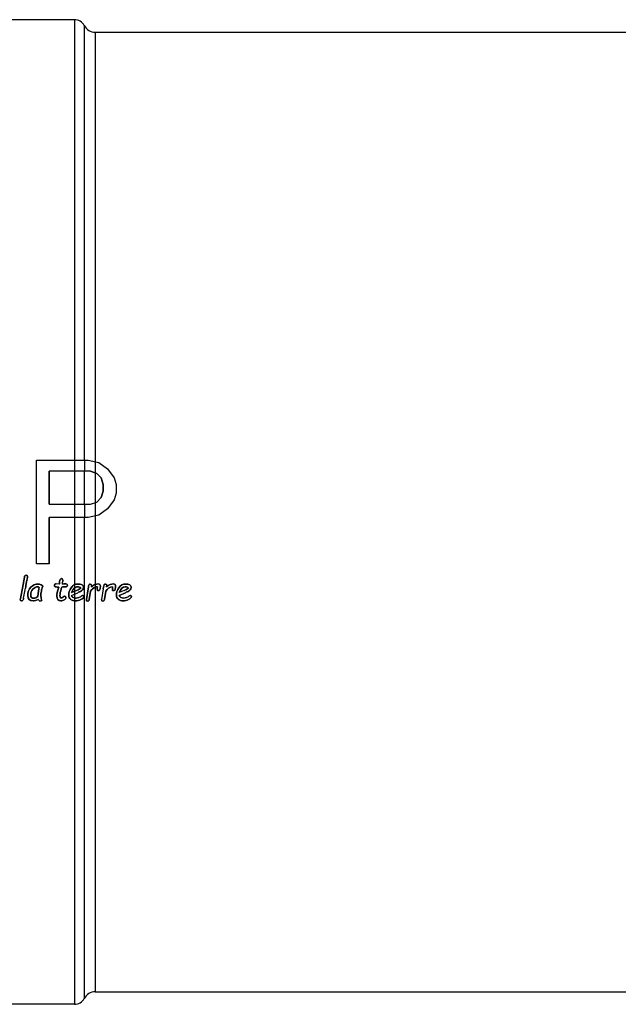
# Model space of a CAD drawing. Header units: millimetres. Extents: x 0 to 594, y 0 to 420.
# Tile 16 of 42: x 268 to 304, y 288 to 347. Entities that reach past the tile are written whole.
import ezdxf

# ---------------------------------------------------------------- set-up
doc = ezdxf.new("R2010")
doc.units = ezdxf.units.MM
doc.header["$LTSCALE"] = 32.67
doc.layers.get('0').update_dxf_attribs({"linetype": 'CONTINUOUS'})
for name, color, linetype in [('06_COURBES', 7, 'CONTINUOUS'), ('08_SURFACES', 7, 'CONTINUOUS'), ('AXES_REF', 7, 'CONTINUOUS')]:
    doc.layers.add(name, color=color, linetype=linetype)

msp = doc.modelspace()

# ---------------------------------------------------------------- linework, layer by layer
at = {"color": 7, "linetype": 'Continuous'}
msp.add_line((272.893, 346.375), (321.593, 346.375), dxfattribs=at)
at = {"layer": '06_COURBES', "color": 4, "linetype": 'Continuous'}
for p, q in [((269.346, 320.575), (272.471, 320.575)), ((269.346, 314.325), (269.346, 320.575)), ((272.471, 320.575), (273.123, 320.442)), ((272.602, 319.91), (270.128, 319.91)), ((270.128, 319.91), (270.128, 317.916)), ((272.992, 319.777), (272.602, 319.91)), ((273.123, 320.442), (273.643, 320.043)), ((273.643, 320.043), (274.034, 319.511)), ((273.253, 319.511), (272.992, 319.777)), ((273.383, 319.112), (273.253, 319.511)), ((274.034, 319.511), (274.164, 319.112)), ((273.253, 318.315), (273.383, 318.714)), ((273.383, 318.714), (273.383, 319.112)), ((274.164, 319.112), (274.164, 318.581)), ((272.992, 318.049), (273.253, 318.315)), ((274.034, 318.182), (273.643, 317.65)), ((274.164, 318.581), (274.034, 318.182)), ((270.128, 317.916), (272.602, 317.916)), ((272.602, 317.916), (272.992, 318.049)), ((273.643, 317.65), (273.123, 317.251)), ((272.471, 317.118), (270.128, 317.118)), ((270.128, 317.118), (270.128, 314.325)), ((273.123, 317.251), (272.471, 317.118)), ((270.128, 314.325), (269.346, 314.325)), ((268.626, 313.531), (268.511, 312.868)), ((268.511, 312.868), (268.409, 312.333)), ((268.58, 312.26), (268.694, 312.868)), ((270.731, 313.105), (270.538, 313.12)), ((270.761, 313.346), (270.746, 313.231)), ((270.914, 313.105), (270.932, 313.217)), ((271.018, 312.934), (271.11, 312.93)), ((272.467, 312.821), (272.364, 312.17)), ((273.019, 312.825), (273.014, 312.775)), ((273.031, 312.943), (273.021, 312.865)), ((273.192, 312.825), (273.202, 312.89)), ((273.382, 312.821), (273.279, 312.17)), ((273.933, 312.825), (273.929, 312.775)), ((273.946, 312.943), (273.936, 312.865)), ((274.107, 312.825), (274.117, 312.89)), ((271.458, 312.418), (271.839, 312.587)), ((271.774, 312.726), (271.47, 312.589)), ((272.538, 312.17), (272.616, 312.679)), ((273.453, 312.17), (273.531, 312.679)), ((274.33, 312.418), (274.712, 312.587)), ((274.647, 312.726), (274.342, 312.589)), ((269.669, 312.163), (269.665, 312.178))]:
    msp.add_line(p, q, dxfattribs=at)
for points in [[(268.665, 313.616), (268.645, 313.603), (268.633, 313.575), (268.626, 313.531)], [(268.732, 313.635), (268.707, 313.635), (268.684, 313.628), (268.665, 313.616)], [(268.72, 313.026), (268.781, 313.359), (268.812, 313.54), (268.812, 313.566)], [(268.812, 313.566), (268.812, 313.611), (268.785, 313.635), (268.732, 313.635)], [(270.796, 313.41), (270.776, 313.393), (270.765, 313.371), (270.761, 313.346)], [(270.865, 313.436), (270.839, 313.436), (270.815, 313.427), (270.796, 313.41)], [(270.944, 313.311), (270.944, 313.395), (270.918, 313.436), (270.865, 313.436)], [(268.694, 312.868), (268.701, 312.917), (268.71, 312.97), (268.72, 313.026)], [(269.018, 312.917), (268.888, 312.79), (268.824, 312.624), (268.824, 312.419)], [(269.009, 312.455), (269.009, 312.593), (269.054, 312.709), (269.143, 312.802)], [(269.446, 313.108), (269.291, 313.108), (269.148, 313.044), (269.018, 312.917)], [(269.143, 312.802), (269.232, 312.895), (269.329, 312.943), (269.433, 312.943)], [(269.433, 312.943), (269.455, 312.943), (269.487, 312.931), (269.526, 312.908)], [(269.632, 313.062), (269.568, 313.093), (269.505, 313.108), (269.446, 313.108)], [(269.526, 312.908), (269.482, 312.797), (269.455, 312.612), (269.446, 312.352)], [(269.728, 312.955), (269.728, 312.996), (269.696, 313.031), (269.632, 313.062)], [(269.65, 312.685), (269.673, 312.801), (269.69, 312.871), (269.703, 312.895)], [(269.703, 312.895), (269.72, 312.909), (269.728, 312.929), (269.728, 312.955)], [(270.462, 313.093), (270.443, 313.074), (270.434, 313.052), (270.434, 313.025)], [(270.434, 313.025), (270.434, 312.991), (270.443, 312.966), (270.463, 312.95)], [(270.538, 313.12), (270.506, 313.12), (270.481, 313.111), (270.462, 313.093)], [(270.463, 312.95), (270.482, 312.934), (270.56, 312.923), (270.694, 312.917)], [(270.657, 312.792), (270.608, 312.634), (270.584, 312.501), (270.584, 312.392)], [(270.694, 312.917), (270.682, 312.875), (270.67, 312.833), (270.657, 312.792)], [(270.739, 313.16), (270.737, 313.139), (270.734, 313.12), (270.731, 313.105)], [(270.746, 313.231), (270.742, 313.205), (270.74, 313.181), (270.739, 313.16)], [(270.771, 312.427), (270.771, 312.517), (270.797, 312.648), (270.848, 312.82)], [(270.848, 312.82), (270.86, 312.859), (270.87, 312.894), (270.878, 312.924)], [(270.878, 312.924), (270.925, 312.93), (270.972, 312.935), (271.018, 312.934)], [(271.047, 313.12), (271.041, 313.12), (270.997, 313.115), (270.914, 313.105)], [(270.932, 313.217), (270.94, 313.255), (270.944, 313.287), (270.944, 313.311)], [(271.18, 313.101), (271.156, 313.114), (271.111, 313.12), (271.047, 313.12)], [(271.11, 312.93), (271.139, 312.93), (271.164, 312.939), (271.184, 312.958)], [(271.216, 313.031), (271.216, 313.065), (271.204, 313.088), (271.18, 313.101)], [(271.184, 312.958), (271.205, 312.976), (271.216, 313), (271.216, 313.031)], [(271.45, 312.889), (271.346, 312.742), (271.295, 312.593), (271.295, 312.441)], [(271.852, 313.108), (271.687, 313.108), (271.553, 313.035), (271.45, 312.889)], [(271.47, 312.589), (271.554, 312.823), (271.673, 312.941), (271.826, 312.941)], [(272.037, 312.867), (271.989, 312.831), (271.902, 312.784), (271.774, 312.726)], [(271.826, 312.941), (271.921, 312.941), (271.991, 312.916), (272.037, 312.867)], [(272.102, 313.053), (272.044, 313.09), (271.961, 313.108), (271.852, 313.108)], [(272.188, 312.898), (272.188, 312.965), (272.16, 313.016), (272.102, 313.053)], [(272.132, 312.756), (272.169, 312.795), (272.188, 312.842), (272.188, 312.898)], [(272.526, 313.071), (272.51, 313.053), (272.491, 312.969), (272.467, 312.821)], [(272.597, 313.099), (272.565, 313.099), (272.542, 313.09), (272.526, 313.071)], [(272.671, 312.995), (272.671, 313.064), (272.646, 313.099), (272.597, 313.099)], [(272.616, 312.679), (272.707, 312.835), (272.845, 312.923), (273.031, 312.943)], [(273.09, 313.119), (272.942, 313.119), (272.801, 313.06), (272.667, 312.945)], [(272.667, 312.945), (272.669, 312.963), (272.671, 312.98), (272.671, 312.995)], [(273.014, 312.775), (273.014, 312.73), (273.035, 312.709), (273.08, 312.709)], [(273.021, 312.865), (273.02, 312.848), (273.019, 312.835), (273.019, 312.825)], [(273.209, 312.973), (273.209, 313.069), (273.169, 313.119), (273.09, 313.119)], [(273.158, 312.748), (273.177, 312.774), (273.189, 312.8), (273.192, 312.825)], [(273.202, 312.89), (273.206, 312.92), (273.209, 312.947), (273.209, 312.973)], [(273.441, 313.071), (273.425, 313.053), (273.406, 312.969), (273.382, 312.821)], [(273.511, 313.099), (273.48, 313.099), (273.457, 313.09), (273.441, 313.071)], [(273.586, 312.995), (273.586, 313.064), (273.561, 313.099), (273.511, 313.099)], [(273.531, 312.679), (273.622, 312.835), (273.76, 312.923), (273.946, 312.943)], [(274.005, 313.119), (273.857, 313.119), (273.716, 313.06), (273.582, 312.945)], [(273.582, 312.945), (273.584, 312.963), (273.586, 312.98), (273.586, 312.995)], [(273.929, 312.775), (273.929, 312.73), (273.95, 312.709), (273.995, 312.709)], [(273.936, 312.865), (273.934, 312.848), (273.933, 312.835), (273.933, 312.825)], [(274.124, 312.973), (274.124, 313.069), (274.084, 313.119), (274.005, 313.119)], [(274.073, 312.748), (274.091, 312.774), (274.104, 312.8), (274.107, 312.825)], [(274.117, 312.89), (274.121, 312.92), (274.124, 312.947), (274.124, 312.973)], [(274.323, 312.889), (274.219, 312.742), (274.168, 312.593), (274.168, 312.441)], [(274.725, 313.108), (274.56, 313.108), (274.426, 313.035), (274.323, 312.889)], [(274.342, 312.589), (274.427, 312.823), (274.546, 312.941), (274.699, 312.941)], [(274.91, 312.867), (274.862, 312.831), (274.775, 312.784), (274.647, 312.726)], [(274.699, 312.941), (274.793, 312.941), (274.864, 312.916), (274.91, 312.867)], [(274.974, 313.053), (274.917, 313.09), (274.833, 313.108), (274.725, 313.108)], [(275.061, 312.898), (275.061, 312.965), (275.032, 313.016), (274.974, 313.053)], [(275.004, 312.756), (275.042, 312.795), (275.061, 312.842), (275.061, 312.898)], [(268.409, 312.333), (268.391, 312.238), (268.381, 312.183), (268.381, 312.169)], [(268.552, 312.154), (268.56, 312.17), (268.57, 312.206), (268.58, 312.26)], [(268.824, 312.419), (268.824, 312.198), (268.939, 312.088), (269.172, 312.088)], [(269.186, 312.25), (269.067, 312.25), (269.009, 312.318), (269.009, 312.455)], [(269.172, 312.088), (269.228, 312.088), (269.324, 312.121), (269.458, 312.185)], [(269.446, 312.352), (269.364, 312.284), (269.278, 312.25), (269.186, 312.25)], [(269.458, 312.185), (269.469, 312.163), (269.488, 312.139), (269.513, 312.114)], [(269.617, 312.436), (269.617, 312.486), (269.628, 312.57), (269.65, 312.685)], [(269.665, 312.178), (269.633, 312.287), (269.617, 312.373), (269.617, 312.436)], [(270.584, 312.392), (270.584, 312.194), (270.664, 312.094), (270.824, 312.094)], [(270.845, 312.267), (270.795, 312.267), (270.771, 312.32), (270.771, 312.427)], [(270.953, 312.313), (270.93, 312.282), (270.893, 312.267), (270.845, 312.267)], [(271.043, 312.376), (271.015, 312.376), (270.985, 312.354), (270.953, 312.313)], [(271.027, 312.152), (271.096, 312.191), (271.13, 312.237), (271.13, 312.292)], [(271.101, 312.352), (271.083, 312.367), (271.064, 312.376), (271.043, 312.376)], [(271.13, 312.292), (271.13, 312.316), (271.12, 312.337), (271.101, 312.352)], [(271.295, 312.441), (271.295, 312.335), (271.332, 312.251), (271.407, 312.189)], [(271.407, 312.189), (271.481, 312.127), (271.584, 312.096), (271.717, 312.096)], [(271.744, 312.263), (271.606, 312.263), (271.512, 312.314), (271.458, 312.418)], [(271.916, 312.293), (271.849, 312.273), (271.792, 312.263), (271.744, 312.263)], [(271.839, 312.587), (271.91, 312.617), (271.966, 312.643), (272.01, 312.665)], [(272.052, 312.368), (272.028, 312.338), (271.982, 312.313), (271.916, 312.293)], [(272.01, 312.665), (272.054, 312.686), (272.095, 312.717), (272.132, 312.756)], [(272.037, 312.174), (272.145, 312.226), (272.2, 312.285), (272.2, 312.348)], [(272.128, 312.418), (272.102, 312.418), (272.077, 312.401), (272.052, 312.368)], [(272.179, 312.396), (272.165, 312.41), (272.148, 312.418), (272.128, 312.418)], [(272.2, 312.348), (272.2, 312.366), (272.192, 312.382), (272.179, 312.396)], [(273.08, 312.709), (273.113, 312.709), (273.139, 312.722), (273.158, 312.748)], [(273.995, 312.709), (274.028, 312.709), (274.054, 312.722), (274.073, 312.748)], [(274.168, 312.441), (274.168, 312.335), (274.205, 312.251), (274.28, 312.189)], [(274.28, 312.189), (274.354, 312.127), (274.457, 312.096), (274.59, 312.096)], [(274.617, 312.263), (274.479, 312.263), (274.384, 312.314), (274.33, 312.418)], [(274.789, 312.293), (274.722, 312.273), (274.665, 312.263), (274.617, 312.263)], [(274.712, 312.587), (274.782, 312.617), (274.839, 312.643), (274.883, 312.665)], [(274.924, 312.368), (274.9, 312.338), (274.855, 312.313), (274.789, 312.293)], [(274.883, 312.665), (274.926, 312.686), (274.967, 312.717), (275.004, 312.756)], [(274.909, 312.174), (275.017, 312.226), (275.072, 312.285), (275.072, 312.348)], [(275.001, 312.418), (274.975, 312.418), (274.95, 312.401), (274.924, 312.368)], [(275.052, 312.396), (275.038, 312.41), (275.021, 312.418), (275.001, 312.418)], [(275.072, 312.348), (275.072, 312.366), (275.065, 312.382), (275.052, 312.396)], [(268.381, 312.169), (268.381, 312.122), (268.407, 312.098), (268.459, 312.098)], [(268.459, 312.098), (268.482, 312.098), (268.501, 312.103), (268.517, 312.114)], [(268.517, 312.114), (268.533, 312.124), (268.545, 312.138), (268.552, 312.154)], [(269.513, 312.114), (269.539, 312.089), (269.556, 312.076), (269.566, 312.076)], [(269.566, 312.076), (269.621, 312.076), (269.655, 312.105), (269.669, 312.163)], [(270.824, 312.094), (270.891, 312.094), (270.958, 312.114), (271.027, 312.152)], [(271.717, 312.096), (271.822, 312.096), (271.929, 312.123), (272.037, 312.174)], [(272.364, 312.17), (272.355, 312.107), (272.377, 312.075), (272.431, 312.075)], [(272.431, 312.075), (272.492, 312.075), (272.528, 312.107), (272.538, 312.17)], [(273.279, 312.17), (273.27, 312.107), (273.292, 312.075), (273.346, 312.075)], [(273.346, 312.075), (273.407, 312.075), (273.443, 312.107), (273.453, 312.17)], [(274.59, 312.096), (274.695, 312.096), (274.802, 312.123), (274.909, 312.174)]]:
    msp.add_open_spline(points, degree=3, dxfattribs=at)
at = {"layer": '08_SURFACES', "color": 9, "linetype": 'Continuous'}
for p, q in [((271.643, 347.125), (271.643, 287.775)), ((272.232, 346.772), (272.232, 320.575)), ((272.893, 346.375), (272.893, 288.525)), ((272.254, 320.575), (272.254, 319.91)), ((272.232, 319.91), (272.232, 317.916)), ((272.254, 317.916), (272.254, 317.118)), ((272.232, 317.118), (272.232, 288.128))]:
    msp.add_line(p, q, dxfattribs=at)
at = {"layer": '08_SURFACES', "color": 7, "linetype": 'Continuous'}
for p, q in [((269.346, 320.575), (272.471, 320.575)), ((269.346, 314.325), (269.346, 320.575)), ((272.471, 320.575), (273.123, 320.442)), ((272.602, 319.91), (270.128, 319.91)), ((270.128, 317.916), (270.128, 319.91)), ((272.602, 319.91), (272.992, 319.777)), ((273.123, 320.442), (273.643, 320.043)), ((273.643, 320.043), (274.034, 319.511)), ((272.992, 319.777), (273.253, 319.511)), ((273.253, 319.511), (273.383, 319.112)), ((274.034, 319.511), (274.164, 319.112)), ((273.383, 318.714), (273.253, 318.315)), ((273.383, 319.112), (273.383, 318.714)), ((274.164, 319.112), (274.164, 318.581)), ((273.253, 318.315), (272.992, 318.049)), ((274.034, 318.182), (273.643, 317.65)), ((274.164, 318.581), (274.034, 318.182)), ((270.128, 317.916), (272.602, 317.916)), ((272.602, 317.916), (272.992, 318.049)), ((273.643, 317.65), (273.123, 317.251)), ((272.471, 317.118), (270.128, 317.118)), ((270.128, 314.325), (270.128, 317.118)), ((273.123, 317.251), (272.471, 317.118)), ((270.128, 314.325), (269.346, 314.325)), ((268.511, 312.868), (268.626, 313.531)), ((268.409, 312.333), (268.511, 312.868)), ((268.58, 312.26), (268.694, 312.868)), ((270.731, 313.105), (270.538, 313.12)), ((270.746, 313.231), (270.761, 313.346)), ((270.914, 313.105), (270.932, 313.217)), ((271.11, 312.93), (271.018, 312.934)), ((272.364, 312.17), (272.467, 312.821)), ((273.019, 312.825), (273.014, 312.775)), ((273.031, 312.943), (273.021, 312.865)), ((273.202, 312.89), (273.192, 312.825)), ((273.382, 312.821), (273.279, 312.17)), ((273.933, 312.825), (273.929, 312.775)), ((273.946, 312.943), (273.936, 312.865)), ((274.117, 312.89), (274.107, 312.825)), ((271.458, 312.418), (271.839, 312.587)), ((271.47, 312.589), (271.774, 312.726)), ((272.616, 312.679), (272.538, 312.17)), ((273.531, 312.679), (273.453, 312.17)), ((274.712, 312.587), (274.33, 312.418)), ((274.647, 312.726), (274.342, 312.589)), ((269.669, 312.163), (269.665, 312.178))]:
    msp.add_line(p, q, dxfattribs=at)
for points in [[(268.626, 313.531), (268.633, 313.575), (268.645, 313.603), (268.665, 313.616)], [(268.665, 313.616), (268.684, 313.628), (268.707, 313.635), (268.732, 313.635)], [(268.812, 313.566), (268.812, 313.54), (268.781, 313.359), (268.72, 313.026)], [(268.732, 313.635), (268.785, 313.635), (268.812, 313.611), (268.812, 313.566)], [(270.761, 313.346), (270.765, 313.371), (270.776, 313.393), (270.796, 313.41)], [(270.796, 313.41), (270.815, 313.427), (270.839, 313.436), (270.865, 313.436)], [(270.865, 313.436), (270.918, 313.436), (270.944, 313.395), (270.944, 313.311)], [(268.72, 313.026), (268.71, 312.97), (268.701, 312.917), (268.694, 312.868)], [(268.824, 312.419), (268.824, 312.624), (268.888, 312.79), (269.018, 312.917)], [(269.143, 312.802), (269.054, 312.709), (269.009, 312.593), (269.009, 312.455)], [(269.018, 312.917), (269.148, 313.044), (269.291, 313.108), (269.446, 313.108)], [(269.433, 312.943), (269.329, 312.943), (269.232, 312.895), (269.143, 312.802)], [(269.526, 312.908), (269.487, 312.931), (269.455, 312.943), (269.433, 312.943)], [(269.446, 313.108), (269.505, 313.108), (269.568, 313.093), (269.632, 313.062)], [(269.446, 312.352), (269.455, 312.612), (269.482, 312.797), (269.526, 312.908)], [(269.632, 313.062), (269.696, 313.031), (269.728, 312.996), (269.728, 312.955)], [(269.703, 312.895), (269.69, 312.871), (269.673, 312.801), (269.65, 312.685)], [(269.728, 312.955), (269.728, 312.929), (269.72, 312.909), (269.703, 312.895)], [(270.434, 313.025), (270.434, 313.052), (270.443, 313.074), (270.462, 313.093)], [(270.463, 312.95), (270.443, 312.966), (270.434, 312.991), (270.434, 313.025)], [(270.462, 313.093), (270.481, 313.111), (270.506, 313.12), (270.538, 313.12)], [(270.694, 312.917), (270.56, 312.923), (270.482, 312.934), (270.463, 312.95)], [(270.584, 312.392), (270.584, 312.501), (270.608, 312.634), (270.657, 312.792)], [(270.657, 312.792), (270.67, 312.833), (270.682, 312.875), (270.694, 312.917)], [(270.731, 313.105), (270.734, 313.12), (270.737, 313.139), (270.739, 313.16)], [(270.739, 313.16), (270.74, 313.181), (270.742, 313.205), (270.746, 313.231)], [(270.848, 312.82), (270.797, 312.648), (270.771, 312.517), (270.771, 312.427)], [(270.878, 312.924), (270.87, 312.894), (270.86, 312.859), (270.848, 312.82)], [(271.018, 312.934), (270.972, 312.935), (270.925, 312.93), (270.878, 312.924)], [(270.914, 313.105), (270.997, 313.115), (271.041, 313.12), (271.047, 313.12)], [(270.944, 313.311), (270.944, 313.287), (270.94, 313.255), (270.932, 313.217)], [(271.047, 313.12), (271.111, 313.12), (271.156, 313.114), (271.18, 313.101)], [(271.184, 312.958), (271.164, 312.939), (271.139, 312.93), (271.11, 312.93)], [(271.18, 313.101), (271.204, 313.088), (271.216, 313.065), (271.216, 313.031)], [(271.216, 313.031), (271.216, 313), (271.205, 312.976), (271.184, 312.958)], [(271.295, 312.441), (271.295, 312.593), (271.346, 312.742), (271.45, 312.889)], [(271.45, 312.889), (271.506, 312.967), (271.57, 313.025), (271.643, 313.061)], [(271.643, 312.872), (271.575, 312.814), (271.517, 312.719), (271.47, 312.589)], [(271.643, 313.061), (271.706, 313.093), (271.776, 313.108), (271.852, 313.108)], [(271.826, 312.941), (271.758, 312.941), (271.698, 312.918), (271.643, 312.872)], [(271.774, 312.726), (271.902, 312.784), (271.989, 312.831), (272.037, 312.867)], [(272.037, 312.867), (271.991, 312.916), (271.921, 312.941), (271.826, 312.941)], [(271.852, 313.108), (271.961, 313.108), (272.044, 313.09), (272.102, 313.053)], [(272.102, 313.053), (272.16, 313.016), (272.188, 312.965), (272.188, 312.898)], [(272.188, 312.898), (272.188, 312.842), (272.169, 312.795), (272.132, 312.756)], [(272.467, 312.821), (272.491, 312.969), (272.51, 313.053), (272.526, 313.071)], [(272.526, 313.071), (272.542, 313.09), (272.565, 313.099), (272.597, 313.099)], [(272.597, 313.099), (272.646, 313.099), (272.671, 313.064), (272.671, 312.995)], [(272.893, 312.913), (272.775, 312.872), (272.683, 312.794), (272.616, 312.679)], [(272.667, 312.945), (272.74, 313.008), (272.816, 313.054), (272.893, 313.083)], [(272.671, 312.995), (272.671, 312.98), (272.669, 312.963), (272.667, 312.945)], [(272.893, 313.083), (272.958, 313.107), (273.023, 313.119), (273.09, 313.119)], [(273.031, 312.943), (272.982, 312.938), (272.936, 312.928), (272.893, 312.913)], [(273.08, 312.709), (273.035, 312.709), (273.014, 312.73), (273.014, 312.775)], [(273.019, 312.825), (273.019, 312.835), (273.02, 312.848), (273.021, 312.865)], [(273.09, 313.119), (273.169, 313.119), (273.209, 313.069), (273.209, 312.973)], [(273.192, 312.825), (273.189, 312.8), (273.177, 312.774), (273.158, 312.748)], [(273.209, 312.973), (273.209, 312.947), (273.206, 312.92), (273.202, 312.89)], [(273.382, 312.821), (273.406, 312.969), (273.425, 313.053), (273.441, 313.071)], [(273.441, 313.071), (273.457, 313.09), (273.48, 313.099), (273.511, 313.099)], [(273.511, 313.099), (273.561, 313.099), (273.586, 313.064), (273.586, 312.995)], [(273.946, 312.943), (273.76, 312.923), (273.622, 312.835), (273.531, 312.679)], [(273.582, 312.945), (273.716, 313.06), (273.857, 313.119), (274.005, 313.119)], [(273.586, 312.995), (273.586, 312.98), (273.584, 312.963), (273.582, 312.945)], [(273.995, 312.709), (273.95, 312.709), (273.929, 312.73), (273.929, 312.775)], [(273.933, 312.825), (273.933, 312.835), (273.934, 312.848), (273.936, 312.865)], [(274.005, 313.119), (274.084, 313.119), (274.124, 313.069), (274.124, 312.973)], [(274.107, 312.825), (274.104, 312.8), (274.091, 312.774), (274.073, 312.748)], [(274.124, 312.973), (274.124, 312.947), (274.121, 312.92), (274.117, 312.89)], [(274.168, 312.441), (274.168, 312.593), (274.219, 312.742), (274.323, 312.889)], [(274.323, 312.889), (274.426, 313.035), (274.56, 313.108), (274.725, 313.108)], [(274.699, 312.941), (274.546, 312.941), (274.427, 312.823), (274.342, 312.589)], [(274.647, 312.726), (274.775, 312.784), (274.862, 312.831), (274.91, 312.867)], [(274.91, 312.867), (274.864, 312.916), (274.793, 312.941), (274.699, 312.941)], [(274.725, 313.108), (274.833, 313.108), (274.917, 313.09), (274.974, 313.053)], [(274.974, 313.053), (275.032, 313.016), (275.061, 312.965), (275.061, 312.898)], [(275.061, 312.898), (275.061, 312.842), (275.042, 312.795), (275.004, 312.756)], [(268.381, 312.169), (268.381, 312.183), (268.391, 312.238), (268.409, 312.333)], [(268.58, 312.26), (268.57, 312.206), (268.56, 312.17), (268.552, 312.154)], [(269.172, 312.088), (268.939, 312.088), (268.824, 312.198), (268.824, 312.419)], [(269.009, 312.455), (269.009, 312.318), (269.067, 312.25), (269.186, 312.25)], [(269.458, 312.185), (269.324, 312.121), (269.228, 312.088), (269.172, 312.088)], [(269.186, 312.25), (269.278, 312.25), (269.364, 312.284), (269.446, 312.352)], [(269.513, 312.114), (269.488, 312.139), (269.469, 312.163), (269.458, 312.185)], [(269.65, 312.685), (269.628, 312.57), (269.617, 312.486), (269.617, 312.436)], [(269.617, 312.436), (269.617, 312.373), (269.633, 312.287), (269.665, 312.178)], [(270.824, 312.094), (270.664, 312.094), (270.584, 312.194), (270.584, 312.392)], [(270.771, 312.427), (270.771, 312.32), (270.795, 312.267), (270.845, 312.267)], [(270.845, 312.267), (270.893, 312.267), (270.93, 312.282), (270.953, 312.313)], [(270.953, 312.313), (270.985, 312.354), (271.015, 312.376), (271.043, 312.376)], [(271.13, 312.292), (271.13, 312.237), (271.096, 312.191), (271.027, 312.152)], [(271.043, 312.376), (271.064, 312.376), (271.083, 312.367), (271.101, 312.352)], [(271.101, 312.352), (271.12, 312.337), (271.13, 312.316), (271.13, 312.292)], [(271.407, 312.189), (271.332, 312.251), (271.295, 312.335), (271.295, 312.441)], [(271.643, 312.099), (271.545, 312.109), (271.467, 312.139), (271.407, 312.189)], [(271.458, 312.418), (271.497, 312.342), (271.559, 312.294), (271.643, 312.274)], [(271.643, 312.274), (271.674, 312.267), (271.707, 312.263), (271.744, 312.263)], [(271.744, 312.263), (271.792, 312.263), (271.849, 312.273), (271.916, 312.293)], [(272.01, 312.665), (271.966, 312.643), (271.91, 312.617), (271.839, 312.587)], [(271.916, 312.293), (271.982, 312.313), (272.028, 312.338), (272.052, 312.368)], [(272.132, 312.756), (272.095, 312.717), (272.054, 312.686), (272.01, 312.665)], [(272.2, 312.348), (272.2, 312.285), (272.145, 312.226), (272.037, 312.174)], [(272.052, 312.368), (272.077, 312.401), (272.102, 312.418), (272.128, 312.418)], [(272.128, 312.418), (272.148, 312.418), (272.165, 312.41), (272.179, 312.396)], [(272.179, 312.396), (272.192, 312.382), (272.2, 312.366), (272.2, 312.348)], [(273.158, 312.748), (273.139, 312.722), (273.113, 312.709), (273.08, 312.709)], [(274.073, 312.748), (274.054, 312.722), (274.028, 312.709), (273.995, 312.709)], [(274.28, 312.189), (274.205, 312.251), (274.168, 312.335), (274.168, 312.441)], [(274.59, 312.096), (274.457, 312.096), (274.354, 312.127), (274.28, 312.189)], [(274.33, 312.418), (274.384, 312.314), (274.479, 312.263), (274.617, 312.263)], [(274.617, 312.263), (274.665, 312.263), (274.722, 312.273), (274.789, 312.293)], [(274.883, 312.665), (274.839, 312.643), (274.782, 312.617), (274.712, 312.587)], [(274.789, 312.293), (274.855, 312.313), (274.9, 312.338), (274.924, 312.368)], [(275.004, 312.756), (274.967, 312.717), (274.926, 312.686), (274.883, 312.665)], [(275.072, 312.348), (275.072, 312.285), (275.017, 312.226), (274.909, 312.174)], [(274.924, 312.368), (274.95, 312.401), (274.975, 312.418), (275.001, 312.418)], [(275.001, 312.418), (275.021, 312.418), (275.038, 312.41), (275.052, 312.396)], [(275.052, 312.396), (275.065, 312.382), (275.072, 312.366), (275.072, 312.348)], [(268.459, 312.098), (268.407, 312.098), (268.381, 312.122), (268.381, 312.169)], [(268.517, 312.114), (268.501, 312.103), (268.482, 312.098), (268.459, 312.098)], [(268.552, 312.154), (268.545, 312.138), (268.533, 312.124), (268.517, 312.114)], [(269.566, 312.076), (269.556, 312.076), (269.539, 312.089), (269.513, 312.114)], [(269.669, 312.163), (269.655, 312.105), (269.621, 312.076), (269.566, 312.076)], [(271.027, 312.152), (270.958, 312.114), (270.891, 312.094), (270.824, 312.094)], [(271.717, 312.096), (271.691, 312.096), (271.667, 312.097), (271.643, 312.099)], [(272.037, 312.174), (271.929, 312.123), (271.822, 312.096), (271.717, 312.096)], [(272.431, 312.075), (272.377, 312.075), (272.355, 312.107), (272.364, 312.17)], [(272.538, 312.17), (272.528, 312.107), (272.492, 312.075), (272.431, 312.075)], [(273.346, 312.075), (273.292, 312.075), (273.27, 312.107), (273.279, 312.17)], [(273.453, 312.17), (273.443, 312.107), (273.407, 312.075), (273.346, 312.075)], [(274.909, 312.174), (274.802, 312.123), (274.695, 312.096), (274.59, 312.096)]]:
    msp.add_open_spline(points, degree=3, dxfattribs=at)
at = {"layer": 'AXES_REF', "color": 7, "linetype": 'Continuous'}
for p, q in [((271.643, 347.125), (264.143, 347.125)), ((272.893, 288.525), (337.893, 288.525)), ((271.643, 287.775), (264.143, 287.775))]:
    msp.add_line(p, q, dxfattribs=at)
for centre, radius, start, end in [((271.643, 346.459), 0.667, 28.07249, 90), ((272.893, 347.125), 0.75, 208.07249, 270), ((272.893, 287.775), 0.75, 90, 151.92751), ((271.643, 288.442), 0.667, 270, 331.92751)]:
    msp.add_arc(centre, radius, start, end, dxfattribs=at)

doc.saveas('drawing.dxf')
